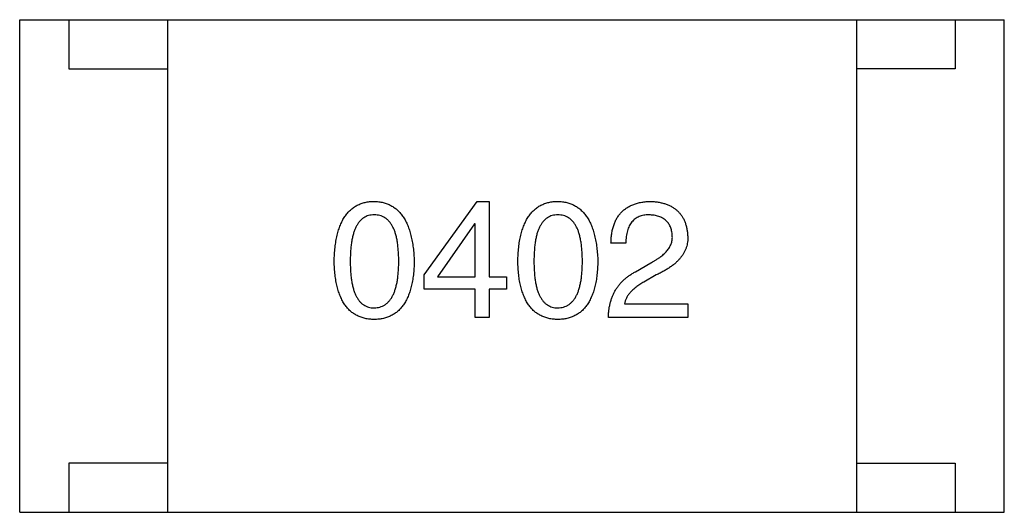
# Model space of a CAD drawing. Header units: millimetres. Extents: x 134 to 283, y 142 to 332.
# Tile 61 of 145: x 193.81 to 194.81, y 187.152 to 187.652. Entities that reach past the tile are written whole.
import ezdxf

# ---------------------------------------------------------------- set-up
doc = ezdxf.new("R2010")
doc.units = ezdxf.units.MM
doc.header["$LTSCALE"] = 0.1
doc.layers.get('0').update_dxf_attribs({"linetype": 'CONTINUOUS'})

msp = doc.modelspace()

# ---------------------------------------------------------------- linework, layer by layer
at = {"color": 7, "linetype": 'Continuous'}
for p, q in [((193.8101, 187.6522), (194.8101, 187.6522)), ((193.8101, 187.1522), (193.8101, 187.6522)), ((193.8601, 187.6522), (193.8601, 187.6022)), ((193.9601, 187.6522), (193.9601, 187.1522)), ((194.6601, 187.6522), (194.6601, 187.1522)), ((194.7601, 187.6522), (194.7601, 187.6022)), ((194.8101, 187.1522), (194.8101, 187.6522)), ((193.8601, 187.6022), (193.9601, 187.6022)), ((194.7601, 187.6022), (194.6601, 187.6022)), ((194.2208, 187.3931), (194.2746, 187.4678)), ((194.2746, 187.4678), (194.287, 187.4678)), ((194.287, 187.4678), (194.287, 187.3911)), ((194.2719, 187.4449), (194.2346, 187.3911)), ((194.2726, 187.4449), (194.2719, 187.4449)), ((194.2726, 187.3911), (194.2726, 187.4449)), ((194.4257, 187.4252), (194.4106, 187.4252)), ((194.4355, 187.3964), (194.4512, 187.4055)), ((194.2208, 187.3787), (194.2208, 187.3931)), ((194.2346, 187.3911), (194.2726, 187.3911)), ((194.287, 187.3911), (194.3047, 187.3911)), ((194.3047, 187.3911), (194.3047, 187.3787)), ((194.4565, 187.3931), (194.444, 187.3859)), ((194.2726, 187.3787), (194.2208, 187.3787)), ((194.2726, 187.3498), (194.2726, 187.3787)), ((194.3047, 187.3787), (194.287, 187.3787)), ((194.287, 187.3787), (194.287, 187.3498)), ((194.4244, 187.3636), (194.4886, 187.3636)), ((194.4886, 187.3636), (194.4886, 187.3498)), ((194.287, 187.3498), (194.2726, 187.3498)), ((194.4886, 187.3498), (194.408, 187.3498)), ((193.9601, 187.2022), (193.8601, 187.2022)), ((193.8601, 187.2022), (193.8601, 187.1522)), ((194.6601, 187.2022), (194.7601, 187.2022)), ((194.7601, 187.2022), (194.7601, 187.1522)), ((193.8101, 187.1522), (194.8101, 187.1522))]:
    msp.add_line(p, q, dxfattribs=at)
for points, knots in [([(194.1295, 187.4069), (194.1296, 187.4093), (194.1297, 187.414), (194.1304, 187.4209), (194.1312, 187.4273), (194.1324, 187.4332), (194.1339, 187.4386), (194.1357, 187.4436), (194.1378, 187.4482), (194.1402, 187.4522), (194.1429, 187.4559), (194.1459, 187.459), (194.1492, 187.4617), (194.1528, 187.4639), (194.1568, 187.4656), (194.1609, 187.4669), (194.1655, 187.4676), (194.1686, 187.4678), (194.1702, 187.4678)], [0, 0, 0, 0, 0.08882, 0.17229, 0.2503, 0.32344, 0.39224, 0.45622, 0.51664, 0.57387, 0.628, 0.68034, 0.73149, 0.78256, 0.83404, 0.88674, 0.94209, 1, 1, 1, 1]), ([(194.1702, 187.4678), (194.1717, 187.4677), (194.1748, 187.4676), (194.1792, 187.4667), (194.1834, 187.4654), (194.1872, 187.4636), (194.1908, 187.4614), (194.1941, 187.4587), (194.1971, 187.4555), (194.1998, 187.4519), (194.2022, 187.4479), (194.2043, 187.4433), (194.2061, 187.4384), (194.2076, 187.4329), (194.2088, 187.4271), (194.2098, 187.4207), (194.2105, 187.414), (194.2107, 187.4093), (194.2108, 187.4069)], [0, 0, 0, 0, 0.05741, 0.11236, 0.16496, 0.21644, 0.26744, 0.31884, 0.37148, 0.42632, 0.48363, 0.54424, 0.60867, 0.67737, 0.75041, 0.82839, 0.91152, 1, 1, 1, 1]), ([(194.316, 187.4069), (194.3161, 187.4093), (194.3163, 187.414), (194.3169, 187.4209), (194.3177, 187.4273), (194.319, 187.4332), (194.3204, 187.4386), (194.3223, 187.4436), (194.3243, 187.4482), (194.3267, 187.4522), (194.3294, 187.4559), (194.3324, 187.459), (194.3357, 187.4617), (194.3393, 187.4639), (194.3433, 187.4656), (194.3475, 187.4669), (194.352, 187.4676), (194.3551, 187.4678), (194.3567, 187.4678)], [0, 0, 0, 0, 0.08882, 0.17229, 0.2503, 0.32344, 0.39224, 0.45622, 0.51664, 0.57387, 0.628, 0.68034, 0.73149, 0.78256, 0.83404, 0.88674, 0.94209, 1, 1, 1, 1]), ([(194.3567, 187.4678), (194.3582, 187.4677), (194.3613, 187.4676), (194.3657, 187.4667), (194.3699, 187.4654), (194.3738, 187.4636), (194.3773, 187.4614), (194.3806, 187.4587), (194.3836, 187.4555), (194.3863, 187.4519), (194.3887, 187.4479), (194.3908, 187.4433), (194.3926, 187.4384), (194.3941, 187.4329), (194.3954, 187.4271), (194.3963, 187.4207), (194.397, 187.414), (194.3972, 187.4093), (194.3973, 187.4069)], [0, 0, 0, 0, 0.05741, 0.11236, 0.16496, 0.21644, 0.26744, 0.31884, 0.37148, 0.42632, 0.48363, 0.54424, 0.60867, 0.67737, 0.75041, 0.82839, 0.91152, 1, 1, 1, 1]), ([(194.4106, 187.4252), (194.4107, 187.4269), (194.4108, 187.4301), (194.4113, 187.4348), (194.4121, 187.4392), (194.4133, 187.4433), (194.4148, 187.4471), (194.4165, 187.4506), (194.4186, 187.4537), (194.421, 187.4566), (194.4237, 187.4591), (194.4268, 187.4613), (194.4301, 187.4632), (194.4337, 187.4648), (194.4377, 187.466), (194.4419, 187.467), (194.4465, 187.4676), (194.4496, 187.4678), (194.4512, 187.4678)], [0, 0, 0, 0, 0.07493, 0.14587, 0.2125, 0.27598, 0.33603, 0.39404, 0.45037, 0.50555, 0.56081, 0.61648, 0.67326, 0.73233, 0.7938, 0.85894, 0.92718, 1, 1, 1, 1]), ([(194.4512, 187.4678), (194.4527, 187.4677), (194.4555, 187.4675), (194.4595, 187.4669), (194.4633, 187.466), (194.4668, 187.465), (194.4701, 187.4636), (194.4731, 187.462), (194.4758, 187.4601), (194.4783, 187.4581), (194.4806, 187.4557), (194.4825, 187.4531), (194.4842, 187.4503), (194.4856, 187.4472), (194.4868, 187.4438), (194.4877, 187.4402), (194.4883, 187.4364), (194.4885, 187.4338), (194.4886, 187.4324)], [0, 0, 0, 0, 0.07485, 0.14558, 0.21263, 0.2766, 0.33779, 0.39661, 0.45364, 0.50985, 0.56559, 0.62154, 0.67878, 0.73722, 0.79839, 0.86226, 0.92931, 1, 1, 1, 1]), ([(194.1702, 187.4541), (194.1692, 187.454), (194.1673, 187.454), (194.1645, 187.4534), (194.1619, 187.4525), (194.1595, 187.4512), (194.1573, 187.4495), (194.1553, 187.4474), (194.1535, 187.445), (194.1519, 187.4422), (194.1504, 187.4391), (194.1492, 187.4356), (194.1482, 187.4317), (194.1473, 187.4274), (194.1467, 187.4228), (194.1462, 187.4178), (194.1459, 187.4125), (194.1459, 187.4088), (194.1459, 187.4069)], [0, 0, 0, 0, 0.04976, 0.09701, 0.14322, 0.18858, 0.23512, 0.283, 0.33372, 0.38778, 0.44599, 0.50868, 0.57656, 0.64948, 0.72823, 0.81272, 0.90355, 1, 1, 1, 1]), ([(194.1951, 187.4069), (194.1951, 187.4088), (194.195, 187.4125), (194.1947, 187.4178), (194.1942, 187.4228), (194.1936, 187.4274), (194.1927, 187.4317), (194.1917, 187.4356), (194.1904, 187.4391), (194.1889, 187.4422), (194.1873, 187.445), (194.1854, 187.4474), (194.1834, 187.4495), (194.1811, 187.4512), (194.1786, 187.4525), (194.176, 187.4534), (194.1731, 187.454), (194.1712, 187.454), (194.1702, 187.4541)], [0, 0, 0, 0, 0.09572, 0.18585, 0.26974, 0.34795, 0.42031, 0.48789, 0.55025, 0.60819, 0.66245, 0.71328, 0.76138, 0.80821, 0.8543, 0.90131, 0.9494, 1, 1, 1, 1]), ([(194.3567, 187.4541), (194.3557, 187.454), (194.3538, 187.454), (194.351, 187.4534), (194.3484, 187.4525), (194.346, 187.4512), (194.3438, 187.4495), (194.3418, 187.4474), (194.34, 187.445), (194.3384, 187.4422), (194.337, 187.4391), (194.3357, 187.4356), (194.3347, 187.4317), (194.3338, 187.4274), (194.3332, 187.4228), (194.3328, 187.4178), (194.3325, 187.4125), (194.3324, 187.4088), (194.3324, 187.4069)], [0, 0, 0, 0, 0.04976, 0.09701, 0.14322, 0.18858, 0.23512, 0.283, 0.33372, 0.38778, 0.44599, 0.50868, 0.57656, 0.64948, 0.72823, 0.81272, 0.90355, 1, 1, 1, 1]), ([(194.3816, 187.4069), (194.3816, 187.4088), (194.3815, 187.4125), (194.3812, 187.4178), (194.3808, 187.4228), (194.3801, 187.4274), (194.3792, 187.4317), (194.3782, 187.4356), (194.3769, 187.4391), (194.3755, 187.4422), (194.3738, 187.445), (194.3719, 187.4474), (194.3699, 187.4495), (194.3676, 187.4512), (194.3652, 187.4525), (194.3625, 187.4534), (194.3596, 187.454), (194.3577, 187.454), (194.3567, 187.4541)], [0, 0, 0, 0, 0.09572, 0.18585, 0.26974, 0.34795, 0.42031, 0.48789, 0.55025, 0.60819, 0.66245, 0.71328, 0.76138, 0.80821, 0.8543, 0.90131, 0.9494, 1, 1, 1, 1]), ([(194.4493, 187.4541), (194.4483, 187.454), (194.4465, 187.454), (194.4439, 187.4537), (194.4415, 187.4531), (194.4392, 187.4523), (194.4371, 187.4513), (194.4352, 187.4501), (194.4334, 187.4486), (194.4319, 187.4469), (194.4305, 187.4449), (194.4292, 187.4428), (194.4282, 187.4404), (194.4273, 187.4378), (194.4266, 187.435), (194.4261, 187.4319), (194.4258, 187.4286), (194.4257, 187.4264), (194.4257, 187.4252)], [0, 0, 0, 0, 0.06595, 0.12777, 0.18655, 0.2429, 0.29773, 0.3516, 0.40485, 0.45919, 0.51534, 0.57332, 0.6344, 0.69854, 0.76704, 0.84022, 0.91741, 1, 1, 1, 1]), ([(194.4729, 187.4331), (194.4728, 187.4339), (194.4727, 187.4355), (194.4723, 187.4378), (194.4717, 187.44), (194.471, 187.442), (194.4701, 187.4439), (194.469, 187.4456), (194.4677, 187.4471), (194.4664, 187.4485), (194.4648, 187.4498), (194.4631, 187.4509), (194.4611, 187.4518), (194.4591, 187.4526), (194.4569, 187.4531), (194.4545, 187.4537), (194.4519, 187.4539), (194.4502, 187.454), (194.4493, 187.4541)], [0, 0, 0, 0, 0.06946, 0.13617, 0.1986, 0.25899, 0.31684, 0.37342, 0.42889, 0.48454, 0.54012, 0.59764, 0.65702, 0.71853, 0.78312, 0.85156, 0.92389, 1, 1, 1, 1]), ([(194.4512, 187.4055), (194.4522, 187.406), (194.454, 187.407), (194.4566, 187.4085), (194.459, 187.4101), (194.4612, 187.4116), (194.4632, 187.4133), (194.465, 187.4149), (194.4667, 187.4166), (194.4681, 187.4183), (194.4694, 187.42), (194.4705, 187.4218), (194.4713, 187.4236), (194.4721, 187.4254), (194.4725, 187.4273), (194.4729, 187.4292), (194.473, 187.4311), (194.4729, 187.4324), (194.4729, 187.4331)], [0, 0, 0, 0, 0.08437, 0.16539, 0.24176, 0.31473, 0.38433, 0.44995, 0.51316, 0.5734, 0.63082, 0.68644, 0.74014, 0.7926, 0.84451, 0.89611, 0.94776, 1, 1, 1, 1]), ([(194.4886, 187.4324), (194.4887, 187.4314), (194.4887, 187.4295), (194.4885, 187.4265), (194.4879, 187.4236), (194.4872, 187.4209), (194.4861, 187.4181), (194.4847, 187.4155), (194.4831, 187.4129), (194.4812, 187.4104), (194.4791, 187.408), (194.4767, 187.4056), (194.474, 187.4033), (194.471, 187.4011), (194.4678, 187.399), (194.4643, 187.3969), (194.4605, 187.3949), (194.4579, 187.3937), (194.4565, 187.3931)], [0, 0, 0, 0, 0.05508, 0.10945, 0.16268, 0.21614, 0.26961, 0.32428, 0.3802, 0.43743, 0.49708, 0.55915, 0.62429, 0.69245, 0.76386, 0.83874, 0.91727, 1, 1, 1, 1]), ([(194.1702, 187.3478), (194.1686, 187.3479), (194.1655, 187.3481), (194.161, 187.3488), (194.1568, 187.35), (194.1528, 187.3517), (194.1492, 187.3538), (194.1459, 187.3564), (194.1429, 187.3594), (194.1402, 187.3629), (194.1378, 187.3669), (194.1357, 187.3713), (194.1339, 187.3761), (194.1324, 187.3814), (194.1312, 187.3871), (194.1304, 187.3933), (194.1297, 187.3999), (194.1296, 187.4045), (194.1295, 187.4069)], [0, 0, 0, 0, 0.05914, 0.11561, 0.16924, 0.22158, 0.27326, 0.32475, 0.37733, 0.43164, 0.48854, 0.5486, 0.61223, 0.68017, 0.7525, 0.82978, 0.91231, 1, 1, 1, 1]), ([(194.1459, 187.4069), (194.1459, 187.405), (194.1459, 187.4013), (194.1462, 187.3959), (194.1467, 187.3909), (194.1473, 187.3863), (194.1482, 187.3821), (194.1492, 187.3782), (194.1504, 187.3746), (194.1519, 187.3715), (194.1535, 187.3687), (194.1553, 187.3663), (194.1573, 187.3642), (194.1595, 187.3626), (194.1619, 187.3612), (194.1645, 187.3603), (194.1673, 187.3598), (194.1692, 187.3597), (194.1702, 187.3596)], [0, 0, 0, 0, 0.09646, 0.18729, 0.27178, 0.35013, 0.42346, 0.49134, 0.55404, 0.61225, 0.66631, 0.71704, 0.76492, 0.81121, 0.85678, 0.90299, 0.95023, 1, 1, 1, 1]), ([(194.1702, 187.3596), (194.1712, 187.3597), (194.1731, 187.3598), (194.176, 187.3604), (194.1786, 187.3614), (194.1811, 187.3628), (194.1834, 187.3645), (194.1854, 187.3666), (194.1873, 187.369), (194.1889, 187.3718), (194.1904, 187.375), (194.1916, 187.3785), (194.1927, 187.3823), (194.1936, 187.3865), (194.1942, 187.3911), (194.1947, 187.396), (194.195, 187.4013), (194.1951, 187.405), (194.1951, 187.4069)], [0, 0, 0, 0, 0.05088, 0.09938, 0.14697, 0.19362, 0.24062, 0.28946, 0.34047, 0.39528, 0.45306, 0.51563, 0.58267, 0.65529, 0.73297, 0.81593, 0.90517, 1, 1, 1, 1]), ([(194.2108, 187.4069), (194.2107, 187.4045), (194.2106, 187.3999), (194.21, 187.3933), (194.2091, 187.3871), (194.2079, 187.3814), (194.2064, 187.3761), (194.2046, 187.3713), (194.2025, 187.3669), (194.2001, 187.3629), (194.1974, 187.3594), (194.1944, 187.3564), (194.1911, 187.3538), (194.1875, 187.3517), (194.1836, 187.35), (194.1794, 187.3488), (194.1749, 187.3481), (194.1717, 187.3479), (194.1702, 187.3478)], [0, 0, 0, 0, 0.08769, 0.17022, 0.24749, 0.31982, 0.38776, 0.45139, 0.51145, 0.56819, 0.62268, 0.67526, 0.72675, 0.77843, 0.83076, 0.8844, 0.94087, 1, 1, 1, 1]), ([(194.3567, 187.3478), (194.3551, 187.3479), (194.352, 187.3481), (194.3475, 187.3488), (194.3433, 187.35), (194.3394, 187.3517), (194.3357, 187.3538), (194.3324, 187.3564), (194.3294, 187.3594), (194.3268, 187.3629), (194.3243, 187.3669), (194.3223, 187.3713), (194.3205, 187.3761), (194.319, 187.3814), (194.3177, 187.3871), (194.3169, 187.3933), (194.3163, 187.3999), (194.3161, 187.4045), (194.316, 187.4069)], [0, 0, 0, 0, 0.05914, 0.11561, 0.16924, 0.22158, 0.27326, 0.32475, 0.37733, 0.43164, 0.48854, 0.5486, 0.61223, 0.68017, 0.7525, 0.82978, 0.91231, 1, 1, 1, 1]), ([(194.3324, 187.4069), (194.3324, 187.405), (194.3325, 187.4013), (194.3328, 187.3959), (194.3332, 187.3909), (194.3339, 187.3863), (194.3347, 187.3821), (194.3357, 187.3782), (194.337, 187.3746), (194.3384, 187.3715), (194.34, 187.3687), (194.3418, 187.3663), (194.3438, 187.3642), (194.346, 187.3626), (194.3484, 187.3612), (194.351, 187.3603), (194.3538, 187.3598), (194.3557, 187.3597), (194.3567, 187.3596)], [0, 0, 0, 0, 0.09646, 0.18729, 0.27178, 0.35013, 0.42346, 0.49134, 0.55404, 0.61225, 0.66631, 0.71704, 0.76492, 0.81121, 0.85678, 0.90299, 0.95023, 1, 1, 1, 1]), ([(194.3567, 187.3596), (194.3577, 187.3597), (194.3596, 187.3598), (194.3625, 187.3604), (194.3652, 187.3614), (194.3676, 187.3628), (194.3699, 187.3645), (194.3719, 187.3666), (194.3738, 187.369), (194.3755, 187.3718), (194.3769, 187.375), (194.3782, 187.3785), (194.3792, 187.3823), (194.3801, 187.3865), (194.3808, 187.3911), (194.3812, 187.396), (194.3815, 187.4013), (194.3816, 187.405), (194.3816, 187.4069)], [0, 0, 0, 0, 0.05088, 0.09938, 0.14697, 0.19362, 0.24062, 0.28946, 0.34047, 0.39528, 0.45306, 0.51563, 0.58267, 0.65529, 0.73297, 0.81593, 0.90517, 1, 1, 1, 1]), ([(194.3973, 187.4069), (194.3972, 187.4045), (194.3971, 187.3999), (194.3965, 187.3933), (194.3956, 187.3871), (194.3944, 187.3814), (194.3929, 187.3761), (194.3911, 187.3713), (194.389, 187.3669), (194.3866, 187.3629), (194.3839, 187.3594), (194.3809, 187.3564), (194.3776, 187.3538), (194.374, 187.3517), (194.3701, 187.35), (194.3659, 187.3488), (194.3614, 187.3481), (194.3583, 187.3479), (194.3567, 187.3478)], [0, 0, 0, 0, 0.08769, 0.17022, 0.24749, 0.31982, 0.38776, 0.45139, 0.51145, 0.56819, 0.62268, 0.67526, 0.72675, 0.77843, 0.83076, 0.8844, 0.94087, 1, 1, 1, 1]), ([(194.408, 187.3498), (194.408, 187.3511), (194.4081, 187.3537), (194.4085, 187.3575), (194.4091, 187.3612), (194.4099, 187.3647), (194.4109, 187.3682), (194.4121, 187.3714), (194.4135, 187.3745), (194.4151, 187.3775), (194.417, 187.3804), (194.419, 187.3831), (194.4212, 187.3857), (194.4237, 187.3881), (194.4263, 187.3904), (194.4292, 187.3925), (194.4323, 187.3946), (194.4344, 187.3958), (194.4355, 187.3964)], [0, 0, 0, 0, 0.06951, 0.13631, 0.20143, 0.26519, 0.32732, 0.38824, 0.4481, 0.50776, 0.56695, 0.62624, 0.68603, 0.74596, 0.80755, 0.86991, 0.93417, 1, 1, 1, 1]), ([(194.444, 187.3859), (194.4426, 187.3851), (194.4399, 187.3835), (194.4362, 187.3809), (194.433, 187.3782), (194.4303, 187.3755), (194.428, 187.3727), (194.4263, 187.3697), (194.425, 187.3667), (194.4246, 187.3646), (194.4244, 187.3636)], [0, 0, 0, 0, 0.15829, 0.30461, 0.44027, 0.56534, 0.68174, 0.79183, 0.89697, 1, 1, 1, 1])]:
    msp.add_open_spline(points, degree=3, knots=knots, dxfattribs=at)

doc.saveas('drawing.dxf')
